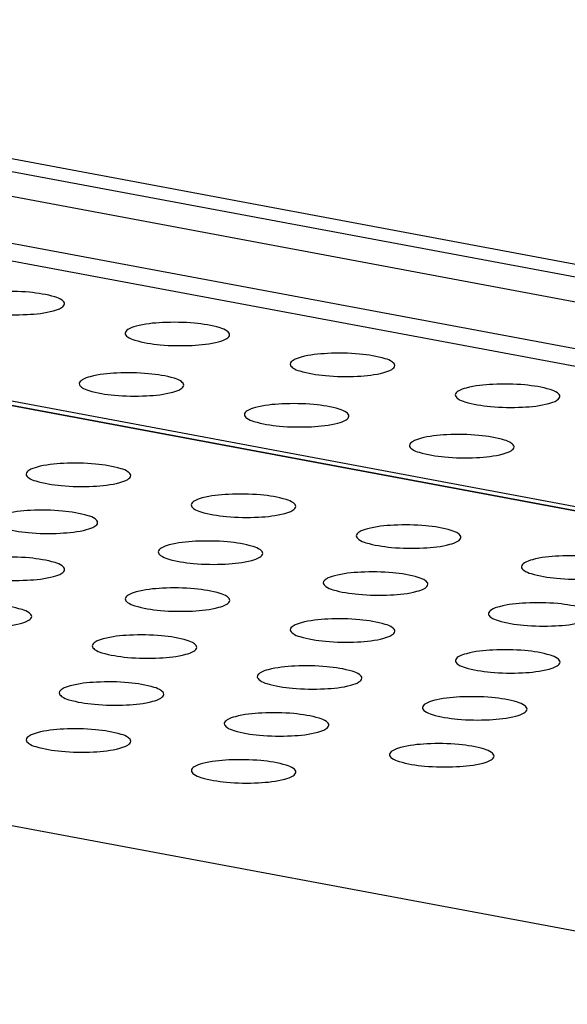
# Model space of a CAD drawing. Header units: millimetres. Extents: x 19192 to 20904, y 1507 to 2734.
# Tile 17 of 80: x 19512 to 19525, y 1694 to 1718. Entities that reach past the tile are written whole.
import ezdxf

# ---------------------------------------------------------------- set-up
doc = ezdxf.new("R2010")
doc.units = ezdxf.units.MM
doc.layers.add('02___PRT_ALL_AXES', color=7, linetype='Continuous')

msp = doc.modelspace()

# ---------------------------------------------------------------- linework, layer by layer
at = {"color": 7, "linetype": 'Continuous'}
for p, q in [((19195.237, 1773.695), (19608.061, 1696.492)), ((20024.58, 1618.28), (19194.439, 1773.526)), ((20024.249, 1617.752), (19194.108, 1772.998)), ((20025.196, 1616.457), (19192.996, 1772.088)), ((19193.209, 1771.633), (20025.409, 1616.002)), ((20066.845, 1604.783), (19284.294, 1751.135)), ((20066.848, 1604.79), (19284.328, 1751.136)), ((19284.539, 1751.202), (20066.879, 1604.889)), ((20063.704, 1595.328), (19262.454, 1745.177))]:
    msp.add_line(p, q, dxfattribs=at)
at = {"layer": '02___PRT_ALL_AXES', "color": 7, "linetype": 'Continuous'}
for points, knots in [([(19513.082, 1711.018), (19513.083, 1711.052), (19513.002, 1711.134), (19512.721, 1711.232), (19512.192, 1711.315), (19511.521, 1711.323), (19511.051, 1711.277), (19510.846, 1711.221)], [0, 0, 0, 0, 0.04474, 0.126624, 0.39482, 0.724745, 1, 1, 1, 1]), ([(19510.583, 1711.055), (19510.582, 1711.02), (19510.663, 1710.939), (19510.943, 1710.841), (19511.473, 1710.758), (19512.144, 1710.749), (19512.614, 1710.796), (19512.819, 1710.852)], [0, 0, 0, 0, 0.04474, 0.126624, 0.39482, 0.724745, 1, 1, 1, 1]), ([(19512.819, 1710.852), (19512.886, 1710.87), (19512.983, 1710.897), (19513.081, 1710.98), (19513.082, 1711.018)], [0, 0, 0, 0, 0.6489, 1, 1, 1, 1]), ([(19514.792, 1710.483), (19514.725, 1710.464), (19514.628, 1710.437), (19514.53, 1710.354), (19514.529, 1710.317)], [0, 0, 0, 0, 0.6489, 1, 1, 1, 1]), ([(19517.029, 1710.279), (19517.03, 1710.314), (19516.948, 1710.396), (19516.668, 1710.493), (19516.139, 1710.577), (19515.467, 1710.585), (19514.997, 1710.539), (19514.792, 1710.483)], [0, 0, 0, 0, 0.04474, 0.126624, 0.39482, 0.724745, 1, 1, 1, 1]), ([(19514.529, 1710.317), (19514.528, 1710.282), (19514.61, 1710.201), (19514.89, 1710.103), (19515.42, 1710.019), (19516.091, 1710.011), (19516.561, 1710.058), (19516.766, 1710.114)], [0, 0, 0, 0, 0.04474, 0.126624, 0.39482, 0.724745, 1, 1, 1, 1]), ([(19516.766, 1710.114), (19516.833, 1710.132), (19516.93, 1710.159), (19517.028, 1710.242), (19517.029, 1710.279)], [0, 0, 0, 0, 0.6489, 1, 1, 1, 1]), ([(19518.739, 1709.745), (19518.672, 1709.726), (19518.575, 1709.699), (19518.477, 1709.616), (19518.476, 1709.579)], [0, 0, 0, 0, 0.6489, 1, 1, 1, 1]), ([(19520.976, 1709.541), (19520.976, 1709.576), (19520.895, 1709.658), (19520.615, 1709.755), (19520.085, 1709.839), (19519.414, 1709.847), (19518.944, 1709.8), (19518.739, 1709.745)], [0, 0, 0, 0, 0.04474, 0.126624, 0.39482, 0.724745, 1, 1, 1, 1]), ([(19518.476, 1709.579), (19518.475, 1709.544), (19518.556, 1709.462), (19518.837, 1709.365), (19519.366, 1709.281), (19520.038, 1709.273), (19520.507, 1709.32), (19520.712, 1709.375)], [0, 0, 0, 0, 0.04474, 0.126624, 0.39482, 0.724745, 1, 1, 1, 1]), ([(19520.712, 1709.375), (19520.779, 1709.394), (19520.877, 1709.421), (19520.975, 1709.504), (19520.976, 1709.541)], [0, 0, 0, 0, 0.6489, 1, 1, 1, 1]), ([(19513.697, 1709.276), (19513.63, 1709.258), (19513.532, 1709.231), (19513.434, 1709.148), (19513.434, 1709.111)], [0, 0, 0, 0, 0.6489, 1, 1, 1, 1]), ([(19515.933, 1709.073), (19515.934, 1709.108), (19515.853, 1709.189), (19515.572, 1709.287), (19515.043, 1709.37), (19514.372, 1709.379), (19513.902, 1709.332), (19513.697, 1709.276)], [0, 0, 0, 0, 0.04474, 0.126624, 0.39482, 0.724745, 1, 1, 1, 1]), ([(19513.434, 1709.111), (19513.433, 1709.076), (19513.514, 1708.994), (19513.794, 1708.896), (19514.324, 1708.813), (19514.995, 1708.805), (19515.465, 1708.851), (19515.67, 1708.907)], [0, 0, 0, 0, 0.04474, 0.126624, 0.39482, 0.724745, 1, 1, 1, 1]), ([(19515.67, 1708.907), (19515.737, 1708.926), (19515.835, 1708.953), (19515.933, 1709.036), (19515.933, 1709.073)], [0, 0, 0, 0, 0.6489, 1, 1, 1, 1]), ([(19522.686, 1709.006), (19522.619, 1708.988), (19522.521, 1708.961), (19522.423, 1708.878), (19522.423, 1708.841)], [0, 0, 0, 0, 0.6489, 1, 1, 1, 1]), ([(19524.922, 1708.803), (19524.923, 1708.838), (19524.842, 1708.919), (19524.561, 1709.017), (19524.032, 1709.101), (19523.361, 1709.109), (19522.891, 1709.062), (19522.686, 1709.006)], [0, 0, 0, 0, 0.04474, 0.126624, 0.39482, 0.724745, 1, 1, 1, 1]), ([(19522.423, 1708.841), (19522.422, 1708.806), (19522.503, 1708.724), (19522.784, 1708.627), (19523.313, 1708.543), (19523.984, 1708.535), (19524.454, 1708.581), (19524.659, 1708.637)], [0, 0, 0, 0, 0.04474, 0.126624, 0.39482, 0.724745, 1, 1, 1, 1]), ([(19524.659, 1708.637), (19524.726, 1708.656), (19524.824, 1708.683), (19524.922, 1708.766), (19524.922, 1708.803)], [0, 0, 0, 0, 0.6489, 1, 1, 1, 1]), ([(19517.643, 1708.538), (19517.576, 1708.52), (19517.479, 1708.493), (19517.381, 1708.41), (19517.38, 1708.372)], [0, 0, 0, 0, 0.6489, 1, 1, 1, 1]), ([(19519.88, 1708.335), (19519.881, 1708.37), (19519.799, 1708.451), (19519.519, 1708.549), (19518.99, 1708.632), (19518.318, 1708.641), (19517.848, 1708.594), (19517.643, 1708.538)], [0, 0, 0, 0, 0.04474, 0.126624, 0.39482, 0.724745, 1, 1, 1, 1]), ([(19517.38, 1708.372), (19517.379, 1708.338), (19517.461, 1708.256), (19517.741, 1708.158), (19518.271, 1708.075), (19518.942, 1708.067), (19519.412, 1708.113), (19519.617, 1708.169)], [0, 0, 0, 0, 0.04474, 0.126624, 0.39482, 0.724745, 1, 1, 1, 1]), ([(19519.617, 1708.169), (19519.684, 1708.187), (19519.781, 1708.215), (19519.879, 1708.297), (19519.88, 1708.335)], [0, 0, 0, 0, 0.6489, 1, 1, 1, 1]), ([(19521.59, 1707.8), (19521.523, 1707.782), (19521.426, 1707.754), (19521.328, 1707.672), (19521.327, 1707.634)], [0, 0, 0, 0, 0.6489, 1, 1, 1, 1]), ([(19523.827, 1707.597), (19523.827, 1707.631), (19523.746, 1707.713), (19523.466, 1707.811), (19522.936, 1707.894), (19522.265, 1707.903), (19521.795, 1707.856), (19521.59, 1707.8)], [0, 0, 0, 0, 0.04474, 0.126624, 0.39482, 0.724745, 1, 1, 1, 1]), ([(19521.327, 1707.634), (19521.326, 1707.6), (19521.407, 1707.518), (19521.688, 1707.42), (19522.217, 1707.337), (19522.889, 1707.329), (19523.358, 1707.375), (19523.564, 1707.431)], [0, 0, 0, 0, 0.04474, 0.126624, 0.39482, 0.724745, 1, 1, 1, 1]), ([(19523.564, 1707.431), (19523.631, 1707.449), (19523.728, 1707.477), (19523.826, 1707.559), (19523.827, 1707.597)], [0, 0, 0, 0, 0.6489, 1, 1, 1, 1]), ([(19512.426, 1707.115), (19512.359, 1707.097), (19512.262, 1707.069), (19512.164, 1706.987), (19512.163, 1706.949)], [0, 0, 0, 0, 0.6489, 1, 1, 1, 1]), ([(19514.663, 1706.912), (19514.664, 1706.946), (19514.582, 1707.028), (19514.302, 1707.126), (19513.772, 1707.209), (19513.101, 1707.217), (19512.631, 1707.171), (19512.426, 1707.115)], [0, 0, 0, 0, 0.04474, 0.126624, 0.39482, 0.724745, 1, 1, 1, 1]), ([(19512.163, 1706.949), (19512.162, 1706.915), (19512.244, 1706.833), (19512.524, 1706.735), (19513.053, 1706.652), (19513.725, 1706.643), (19514.195, 1706.69), (19514.4, 1706.746)], [0, 0, 0, 0, 0.04474, 0.126624, 0.39482, 0.724745, 1, 1, 1, 1]), ([(19514.4, 1706.746), (19514.467, 1706.764), (19514.564, 1706.791), (19514.662, 1706.874), (19514.663, 1706.912)], [0, 0, 0, 0, 0.6489, 1, 1, 1, 1]), ([(19516.373, 1706.377), (19516.306, 1706.359), (19516.208, 1706.331), (19516.11, 1706.249), (19516.11, 1706.211)], [0, 0, 0, 0, 0.6489, 1, 1, 1, 1]), ([(19518.609, 1706.174), (19518.61, 1706.208), (19518.529, 1706.29), (19518.249, 1706.388), (19517.719, 1706.471), (19517.048, 1706.479), (19516.578, 1706.433), (19516.373, 1706.377)], [0, 0, 0, 0, 0.04474, 0.126624, 0.39482, 0.724745, 1, 1, 1, 1]), ([(19516.11, 1706.211), (19516.109, 1706.176), (19516.19, 1706.095), (19516.471, 1705.997), (19517, 1705.914), (19517.671, 1705.905), (19518.141, 1705.952), (19518.346, 1706.008)], [0, 0, 0, 0, 0.04474, 0.126624, 0.39482, 0.724745, 1, 1, 1, 1]), ([(19518.346, 1706.008), (19518.413, 1706.026), (19518.511, 1706.053), (19518.609, 1706.136), (19518.609, 1706.174)], [0, 0, 0, 0, 0.6489, 1, 1, 1, 1]), ([(19513.874, 1705.789), (19513.875, 1705.824), (19513.793, 1705.905), (19513.513, 1706.003), (19512.984, 1706.086), (19512.312, 1706.095), (19511.842, 1706.048), (19511.637, 1705.992)], [0, 0, 0, 0, 0.04474, 0.126624, 0.39482, 0.724745, 1, 1, 1, 1]), ([(19511.374, 1705.827), (19511.373, 1705.792), (19511.455, 1705.71), (19511.735, 1705.612), (19512.265, 1705.529), (19512.936, 1705.521), (19513.406, 1705.567), (19513.611, 1705.623)], [0, 0, 0, 0, 0.04474, 0.126624, 0.39482, 0.724745, 1, 1, 1, 1]), ([(19513.611, 1705.623), (19513.678, 1705.642), (19513.775, 1705.669), (19513.873, 1705.752), (19513.874, 1705.789)], [0, 0, 0, 0, 0.6489, 1, 1, 1, 1]), ([(19522.556, 1705.435), (19522.557, 1705.47), (19522.476, 1705.552), (19522.195, 1705.65), (19521.666, 1705.733), (19520.994, 1705.741), (19520.525, 1705.695), (19520.32, 1705.639)], [0, 0, 0, 0, 0.04474, 0.126624, 0.39482, 0.724745, 1, 1, 1, 1]), ([(19520.32, 1705.639), (19520.253, 1705.62), (19520.155, 1705.593), (19520.057, 1705.51), (19520.056, 1705.473)], [0, 0, 0, 0, 0.6489, 1, 1, 1, 1]), ([(19520.056, 1705.473), (19520.056, 1705.438), (19520.137, 1705.357), (19520.417, 1705.259), (19520.947, 1705.176), (19521.618, 1705.167), (19522.088, 1705.214), (19522.293, 1705.27)], [0, 0, 0, 0, 0.04474, 0.126624, 0.39482, 0.724745, 1, 1, 1, 1]), ([(19522.293, 1705.27), (19522.36, 1705.288), (19522.457, 1705.315), (19522.555, 1705.398), (19522.556, 1705.435)], [0, 0, 0, 0, 0.6489, 1, 1, 1, 1]), ([(19515.584, 1705.254), (19515.517, 1705.236), (19515.42, 1705.209), (19515.322, 1705.126), (19515.321, 1705.088)], [0, 0, 0, 0, 0.6489, 1, 1, 1, 1]), ([(19517.821, 1705.051), (19517.821, 1705.086), (19517.74, 1705.167), (19517.46, 1705.265), (19516.93, 1705.348), (19516.259, 1705.357), (19515.789, 1705.31), (19515.584, 1705.254)], [0, 0, 0, 0, 0.04474, 0.126624, 0.39482, 0.724745, 1, 1, 1, 1]), ([(19513.085, 1704.667), (19513.086, 1704.701), (19513.005, 1704.783), (19512.724, 1704.881), (19512.195, 1704.964), (19511.524, 1704.972), (19511.054, 1704.926), (19510.849, 1704.87)], [0, 0, 0, 0, 0.04474, 0.126624, 0.39482, 0.724745, 1, 1, 1, 1]), ([(19515.321, 1705.088), (19515.32, 1705.054), (19515.401, 1704.972), (19515.682, 1704.874), (19516.211, 1704.791), (19516.883, 1704.783), (19517.352, 1704.829), (19517.557, 1704.885)], [0, 0, 0, 0, 0.04474, 0.126624, 0.39482, 0.724745, 1, 1, 1, 1]), ([(19517.557, 1704.885), (19517.625, 1704.903), (19517.722, 1704.931), (19517.82, 1705.013), (19517.821, 1705.051)], [0, 0, 0, 0, 0.6489, 1, 1, 1, 1]), ([(19526.503, 1704.697), (19526.504, 1704.732), (19526.422, 1704.814), (19526.142, 1704.911), (19525.612, 1704.995), (19524.941, 1705.003), (19524.471, 1704.957), (19524.266, 1704.901)], [0, 0, 0, 0, 0.04474, 0.126624, 0.39482, 0.724745, 1, 1, 1, 1]), ([(19524.003, 1704.735), (19524.002, 1704.7), (19524.084, 1704.618), (19524.364, 1704.521), (19524.893, 1704.437), (19525.565, 1704.429), (19526.035, 1704.476), (19526.24, 1704.532)], [0, 0, 0, 0, 0.04474, 0.126624, 0.39482, 0.724745, 1, 1, 1, 1]), ([(19524.266, 1704.901), (19524.199, 1704.882), (19524.102, 1704.855), (19524.004, 1704.772), (19524.003, 1704.735)], [0, 0, 0, 0, 0.6489, 1, 1, 1, 1]), ([(19510.585, 1704.704), (19510.585, 1704.669), (19510.666, 1704.588), (19510.946, 1704.49), (19511.476, 1704.407), (19512.147, 1704.398), (19512.617, 1704.445), (19512.822, 1704.501)], [0, 0, 0, 0, 0.04474, 0.126624, 0.39482, 0.724745, 1, 1, 1, 1]), ([(19512.822, 1704.501), (19512.889, 1704.519), (19512.986, 1704.546), (19513.084, 1704.629), (19513.085, 1704.667)], [0, 0, 0, 0, 0.6489, 1, 1, 1, 1]), ([(19519.531, 1704.516), (19519.464, 1704.498), (19519.366, 1704.47), (19519.268, 1704.388), (19519.268, 1704.35)], [0, 0, 0, 0, 0.6489, 1, 1, 1, 1]), ([(19521.767, 1704.313), (19521.768, 1704.347), (19521.687, 1704.429), (19521.406, 1704.527), (19520.877, 1704.61), (19520.206, 1704.618), (19519.736, 1704.572), (19519.531, 1704.516)], [0, 0, 0, 0, 0.04474, 0.126624, 0.39482, 0.724745, 1, 1, 1, 1]), ([(19519.268, 1704.35), (19519.267, 1704.316), (19519.348, 1704.234), (19519.629, 1704.136), (19520.158, 1704.053), (19520.829, 1704.045), (19521.299, 1704.091), (19521.504, 1704.147)], [0, 0, 0, 0, 0.04474, 0.126624, 0.39482, 0.724745, 1, 1, 1, 1]), ([(19521.504, 1704.147), (19521.571, 1704.165), (19521.669, 1704.193), (19521.767, 1704.275), (19521.767, 1704.313)], [0, 0, 0, 0, 0.6489, 1, 1, 1, 1]), ([(19514.795, 1704.132), (19514.728, 1704.113), (19514.631, 1704.086), (19514.533, 1704.003), (19514.532, 1703.966)], [0, 0, 0, 0, 0.6489, 1, 1, 1, 1]), ([(19517.032, 1703.928), (19517.033, 1703.963), (19516.951, 1704.045), (19516.671, 1704.142), (19516.142, 1704.226), (19515.47, 1704.234), (19515, 1704.188), (19514.795, 1704.132)], [0, 0, 0, 0, 0.04474, 0.126624, 0.39482, 0.724745, 1, 1, 1, 1]), ([(19512.297, 1703.544), (19512.297, 1703.578), (19512.216, 1703.66), (19511.936, 1703.758), (19511.406, 1703.841), (19510.735, 1703.85), (19510.265, 1703.803), (19510.06, 1703.747)], [0, 0, 0, 0, 0.04474, 0.126624, 0.39482, 0.724745, 1, 1, 1, 1]), ([(19514.532, 1703.966), (19514.531, 1703.931), (19514.613, 1703.85), (19514.893, 1703.752), (19515.423, 1703.668), (19516.094, 1703.66), (19516.564, 1703.707), (19516.769, 1703.763)], [0, 0, 0, 0, 0.04474, 0.126624, 0.39482, 0.724745, 1, 1, 1, 1]), ([(19516.769, 1703.763), (19516.836, 1703.781), (19516.933, 1703.808), (19517.031, 1703.891), (19517.032, 1703.928)], [0, 0, 0, 0, 0.6489, 1, 1, 1, 1]), ([(19523.478, 1703.778), (19523.41, 1703.76), (19523.313, 1703.732), (19523.215, 1703.65), (19523.214, 1703.612)], [0, 0, 0, 0, 0.6489, 1, 1, 1, 1]), ([(19525.714, 1703.575), (19525.715, 1703.609), (19525.634, 1703.691), (19525.353, 1703.789), (19524.824, 1703.872), (19524.152, 1703.88), (19523.683, 1703.834), (19523.478, 1703.778)], [0, 0, 0, 0, 0.04474, 0.126624, 0.39482, 0.724745, 1, 1, 1, 1]), ([(19509.797, 1703.581), (19509.796, 1703.547), (19509.877, 1703.465), (19510.158, 1703.367), (19510.687, 1703.284), (19511.358, 1703.276), (19511.828, 1703.322), (19512.033, 1703.378)], [0, 0, 0, 0, 0.04474, 0.126624, 0.39482, 0.724745, 1, 1, 1, 1]), ([(19512.033, 1703.378), (19512.1, 1703.396), (19512.198, 1703.424), (19512.296, 1703.506), (19512.297, 1703.544)], [0, 0, 0, 0, 0.6489, 1, 1, 1, 1]), ([(19523.214, 1703.612), (19523.214, 1703.578), (19523.295, 1703.496), (19523.575, 1703.398), (19524.105, 1703.315), (19524.776, 1703.307), (19525.246, 1703.353), (19525.451, 1703.409)], [0, 0, 0, 0, 0.04474, 0.126624, 0.39482, 0.724745, 1, 1, 1, 1]), ([(19518.742, 1703.394), (19518.675, 1703.375), (19518.578, 1703.348), (19518.48, 1703.265), (19518.479, 1703.228)], [0, 0, 0, 0, 0.6489, 1, 1, 1, 1]), ([(19520.979, 1703.19), (19520.979, 1703.225), (19520.898, 1703.307), (19520.618, 1703.404), (19520.088, 1703.488), (19519.417, 1703.496), (19518.947, 1703.449), (19518.742, 1703.394)], [0, 0, 0, 0, 0.04474, 0.126624, 0.39482, 0.724745, 1, 1, 1, 1]), ([(19516.243, 1702.806), (19516.244, 1702.84), (19516.163, 1702.922), (19515.882, 1703.02), (19515.353, 1703.103), (19514.682, 1703.111), (19514.212, 1703.065), (19514.007, 1703.009)], [0, 0, 0, 0, 0.04474, 0.126624, 0.39482, 0.724745, 1, 1, 1, 1]), ([(19518.479, 1703.228), (19518.478, 1703.193), (19518.559, 1703.111), (19518.84, 1703.014), (19519.369, 1702.93), (19520.041, 1702.922), (19520.51, 1702.969), (19520.715, 1703.024)], [0, 0, 0, 0, 0.04474, 0.126624, 0.39482, 0.724745, 1, 1, 1, 1]), ([(19520.715, 1703.024), (19520.782, 1703.043), (19520.88, 1703.07), (19520.978, 1703.153), (19520.979, 1703.19)], [0, 0, 0, 0, 0.6489, 1, 1, 1, 1]), ([(19514.007, 1703.009), (19513.94, 1702.991), (19513.842, 1702.963), (19513.744, 1702.881), (19513.743, 1702.843)], [0, 0, 0, 0, 0.6489, 1, 1, 1, 1]), ([(19513.743, 1702.843), (19513.743, 1702.809), (19513.824, 1702.727), (19514.104, 1702.629), (19514.634, 1702.546), (19515.305, 1702.538), (19515.775, 1702.584), (19515.98, 1702.64)], [0, 0, 0, 0, 0.04474, 0.126624, 0.39482, 0.724745, 1, 1, 1, 1]), ([(19515.98, 1702.64), (19516.047, 1702.658), (19516.144, 1702.686), (19516.242, 1702.768), (19516.243, 1702.806)], [0, 0, 0, 0, 0.6489, 1, 1, 1, 1]), ([(19522.689, 1702.655), (19522.622, 1702.637), (19522.524, 1702.61), (19522.426, 1702.527), (19522.426, 1702.49)], [0, 0, 0, 0, 0.6489, 1, 1, 1, 1]), ([(19524.925, 1702.452), (19524.926, 1702.487), (19524.845, 1702.568), (19524.564, 1702.666), (19524.035, 1702.75), (19523.364, 1702.758), (19522.894, 1702.711), (19522.689, 1702.655)], [0, 0, 0, 0, 0.04474, 0.126624, 0.39482, 0.724745, 1, 1, 1, 1]), ([(19520.19, 1702.068), (19520.191, 1702.102), (19520.109, 1702.184), (19519.829, 1702.282), (19519.299, 1702.365), (19518.628, 1702.373), (19518.158, 1702.327), (19517.953, 1702.271)], [0, 0, 0, 0, 0.04474, 0.126624, 0.39482, 0.724745, 1, 1, 1, 1]), ([(19522.426, 1702.49), (19522.425, 1702.455), (19522.506, 1702.373), (19522.786, 1702.276), (19523.316, 1702.192), (19523.987, 1702.184), (19524.457, 1702.23), (19524.662, 1702.286)], [0, 0, 0, 0, 0.04474, 0.126624, 0.39482, 0.724745, 1, 1, 1, 1]), ([(19524.662, 1702.286), (19524.729, 1702.305), (19524.827, 1702.332), (19524.925, 1702.415), (19524.925, 1702.452)], [0, 0, 0, 0, 0.6489, 1, 1, 1, 1]), ([(19517.953, 1702.271), (19517.886, 1702.253), (19517.789, 1702.225), (19517.691, 1702.143), (19517.69, 1702.105)], [0, 0, 0, 0, 0.6489, 1, 1, 1, 1]), ([(19515.454, 1701.683), (19515.455, 1701.718), (19515.374, 1701.8), (19515.094, 1701.897), (19514.564, 1701.981), (19513.893, 1701.989), (19513.423, 1701.942), (19513.218, 1701.886)], [0, 0, 0, 0, 0.04474, 0.126624, 0.39482, 0.724745, 1, 1, 1, 1]), ([(19517.69, 1702.105), (19517.689, 1702.071), (19517.771, 1701.989), (19518.051, 1701.891), (19518.581, 1701.808), (19519.252, 1701.8), (19519.722, 1701.846), (19519.927, 1701.902)], [0, 0, 0, 0, 0.04474, 0.126624, 0.39482, 0.724745, 1, 1, 1, 1]), ([(19519.927, 1701.902), (19519.994, 1701.92), (19520.091, 1701.948), (19520.189, 1702.03), (19520.19, 1702.068)], [0, 0, 0, 0, 0.6489, 1, 1, 1, 1]), ([(19512.955, 1701.721), (19512.954, 1701.686), (19513.035, 1701.604), (19513.316, 1701.507), (19513.845, 1701.423), (19514.516, 1701.415), (19514.986, 1701.461), (19515.191, 1701.517)], [0, 0, 0, 0, 0.04474, 0.126624, 0.39482, 0.724745, 1, 1, 1, 1]), ([(19513.218, 1701.886), (19513.151, 1701.868), (19513.053, 1701.841), (19512.956, 1701.758), (19512.955, 1701.721)], [0, 0, 0, 0, 0.6489, 1, 1, 1, 1]), ([(19515.191, 1701.517), (19515.258, 1701.536), (19515.356, 1701.563), (19515.454, 1701.646), (19515.454, 1701.683)], [0, 0, 0, 0, 0.6489, 1, 1, 1, 1]), ([(19521.9, 1701.533), (19521.833, 1701.515), (19521.736, 1701.487), (19521.638, 1701.405), (19521.637, 1701.367)], [0, 0, 0, 0, 0.6489, 1, 1, 1, 1]), ([(19524.137, 1701.33), (19524.137, 1701.364), (19524.056, 1701.446), (19523.776, 1701.544), (19523.246, 1701.627), (19522.575, 1701.635), (19522.105, 1701.589), (19521.9, 1701.533)], [0, 0, 0, 0, 0.04474, 0.126624, 0.39482, 0.724745, 1, 1, 1, 1]), ([(19519.401, 1700.945), (19519.402, 1700.98), (19519.321, 1701.061), (19519.04, 1701.159), (19518.511, 1701.242), (19517.84, 1701.251), (19517.37, 1701.204), (19517.165, 1701.148)], [0, 0, 0, 0, 0.04474, 0.126624, 0.39482, 0.724745, 1, 1, 1, 1]), ([(19521.637, 1701.367), (19521.636, 1701.332), (19521.717, 1701.251), (19521.998, 1701.153), (19522.527, 1701.07), (19523.198, 1701.061), (19523.668, 1701.108), (19523.873, 1701.164)], [0, 0, 0, 0, 0.04474, 0.126624, 0.39482, 0.724745, 1, 1, 1, 1]), ([(19523.873, 1701.164), (19523.94, 1701.182), (19524.038, 1701.209), (19524.136, 1701.292), (19524.137, 1701.33)], [0, 0, 0, 0, 0.6489, 1, 1, 1, 1]), ([(19517.165, 1701.148), (19517.098, 1701.13), (19517, 1701.103), (19516.902, 1701.02), (19516.901, 1700.983)], [0, 0, 0, 0, 0.6489, 1, 1, 1, 1]), ([(19516.901, 1700.983), (19516.901, 1700.948), (19516.982, 1700.866), (19517.262, 1700.768), (19517.792, 1700.685), (19518.463, 1700.677), (19518.933, 1700.723), (19519.138, 1700.779)], [0, 0, 0, 0, 0.04474, 0.126624, 0.39482, 0.724745, 1, 1, 1, 1]), ([(19512.429, 1700.764), (19512.362, 1700.746), (19512.265, 1700.718), (19512.167, 1700.636), (19512.166, 1700.598)], [0, 0, 0, 0, 0.6489, 1, 1, 1, 1]), ([(19514.666, 1700.561), (19514.666, 1700.595), (19514.585, 1700.677), (19514.305, 1700.775), (19513.775, 1700.858), (19513.104, 1700.866), (19512.634, 1700.82), (19512.429, 1700.764)], [0, 0, 0, 0, 0.04474, 0.126624, 0.39482, 0.724745, 1, 1, 1, 1]), ([(19519.138, 1700.779), (19519.205, 1700.798), (19519.302, 1700.825), (19519.4, 1700.908), (19519.401, 1700.945)], [0, 0, 0, 0, 0.6489, 1, 1, 1, 1]), ([(19512.166, 1700.598), (19512.165, 1700.564), (19512.247, 1700.482), (19512.527, 1700.384), (19513.056, 1700.301), (19513.728, 1700.292), (19514.198, 1700.339), (19514.403, 1700.395)], [0, 0, 0, 0, 0.04474, 0.126624, 0.39482, 0.724745, 1, 1, 1, 1]), ([(19514.403, 1700.395), (19514.47, 1700.413), (19514.567, 1700.44), (19514.665, 1700.523), (19514.666, 1700.561)], [0, 0, 0, 0, 0.6489, 1, 1, 1, 1]), ([(19523.348, 1700.207), (19523.349, 1700.242), (19523.267, 1700.323), (19522.987, 1700.421), (19522.457, 1700.504), (19521.786, 1700.513), (19521.316, 1700.466), (19521.111, 1700.41)], [0, 0, 0, 0, 0.04474, 0.126624, 0.39482, 0.724745, 1, 1, 1, 1]), ([(19520.848, 1700.244), (19520.847, 1700.21), (19520.929, 1700.128), (19521.209, 1700.03), (19521.738, 1699.947), (19522.41, 1699.939), (19522.88, 1699.985), (19523.085, 1700.041)], [0, 0, 0, 0, 0.04474, 0.126624, 0.39482, 0.724745, 1, 1, 1, 1]), ([(19521.111, 1700.41), (19521.044, 1700.392), (19520.947, 1700.365), (19520.849, 1700.282), (19520.848, 1700.244)], [0, 0, 0, 0, 0.6489, 1, 1, 1, 1]), ([(19516.376, 1700.026), (19516.309, 1700.008), (19516.211, 1699.98), (19516.113, 1699.898), (19516.113, 1699.86)], [0, 0, 0, 0, 0.6489, 1, 1, 1, 1]), ([(19518.612, 1699.823), (19518.613, 1699.857), (19518.532, 1699.939), (19518.251, 1700.037), (19517.722, 1700.12), (19517.051, 1700.128), (19516.581, 1700.082), (19516.376, 1700.026)], [0, 0, 0, 0, 0.04474, 0.126624, 0.39482, 0.724745, 1, 1, 1, 1]), ([(19523.085, 1700.041), (19523.152, 1700.06), (19523.249, 1700.087), (19523.347, 1700.169), (19523.348, 1700.207)], [0, 0, 0, 0, 0.6489, 1, 1, 1, 1]), ([(19516.113, 1699.86), (19516.112, 1699.825), (19516.193, 1699.744), (19516.474, 1699.646), (19517.003, 1699.563), (19517.674, 1699.554), (19518.144, 1699.601), (19518.349, 1699.657)], [0, 0, 0, 0, 0.04474, 0.126624, 0.39482, 0.724745, 1, 1, 1, 1]), ([(19518.349, 1699.657), (19518.416, 1699.675), (19518.514, 1699.702), (19518.612, 1699.785), (19518.612, 1699.823)], [0, 0, 0, 0, 0.6489, 1, 1, 1, 1])]:
    msp.add_open_spline(points, degree=3, knots=knots, dxfattribs=at)

doc.saveas('drawing.dxf')
